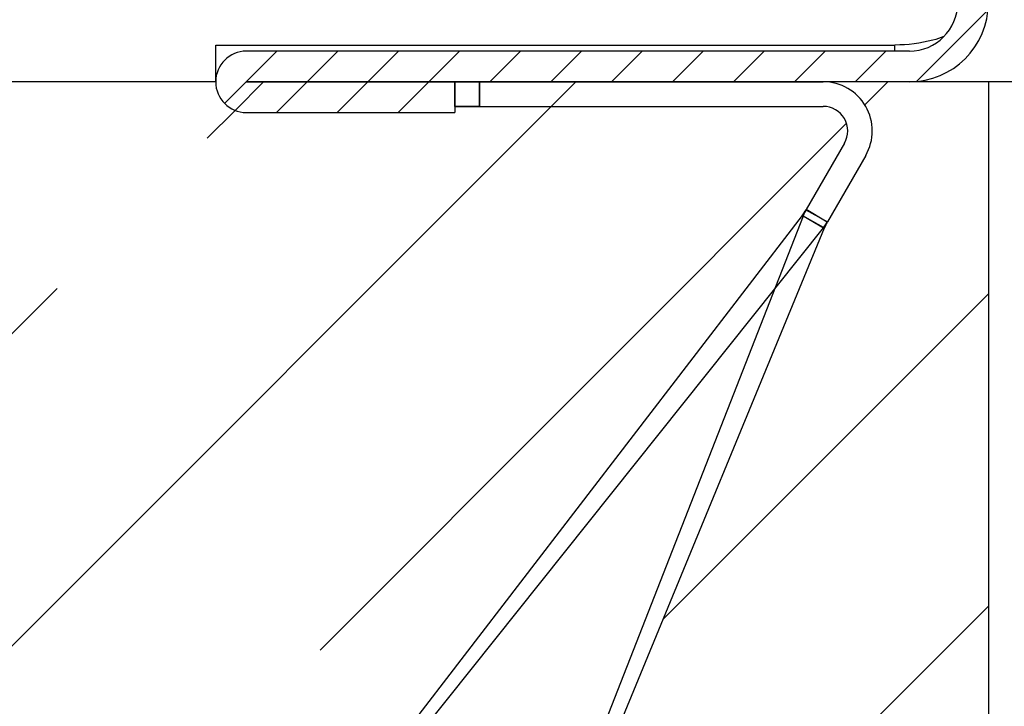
# Model space of a CAD drawing. Header units: millimetres. Extents: x 0 to 4200, y 0 to 2970.
# Tile 10 of 22: x 755 to 835, y 2133 to 2189. Entities that reach past the tile are written whole.
import ezdxf

# ---------------------------------------------------------------- set-up
doc = ezdxf.new("R2010")
doc.units = ezdxf.units.MM
doc.header["$LTSCALE"] = 231
doc.linetypes.add('CENTER', pattern=[0.6, 0.375, -0.075, 0.075, -0.075])
doc.layers.get('0').update_dxf_attribs({"linetype": 'CONTINUOUS'})
doc.layers.add('_2D-BEM', color=7, linetype='CONTINUOUS')
doc.layers.add('_KURVEN', color=7, linetype='CONTINUOUS')
doc.styles.get("Standard").update_dxf_attribs({"font": 'txt', "width": 0.7})
doc.dimstyles.new('DIMSTYLE_1', dxfattribs={"dimtxt": 25, "dimasz": 35, "dimexe": 2, "dimexo": 1, "dimtad": 1, "dimdec": 1, "dimtxsty": 'STANDARD', "dimblk": '_FILLED', "dimblk1": '_FILLED', "dimblk2": '_FILLED', "dimcen": 0.09, "dimadec": 1, "dimazin": 2, "dimtp": 0.3, "dimtm": 0.3, "dimtfac": 1, "dimtdec": -1, "dimtofl": 0, "dimtmove": 0, "dimatfit": 3, "dimldrblk": '_FILLED', "dimfxl": 1, "dimtolj": 1, "dimarcsym": 0})

# ---------------------------------------------------------------- blocks, each defined once
blk = doc.blocks.new('_FILLED')
at = {"color": 0, "linetype": 'BYBLOCK'}
blk.add_solid([(0, 0), (-1, 0.1428571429), (-1, -0.1428571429)], dxfattribs=at)
blk = doc.blocks.new('*D0')
at = {"layer": '_2D-BEM', "color": 2, "linetype": 'CONTINUOUS'}
for p, q in [((625.6724508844, 2131.4980383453), (625.6724508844, 2310.4571519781)), ((619.4224508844, 2183.6710856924), (605.6724508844, 2183.6710856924)), ((683.7211471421, 2183.6710856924), (619.4224508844, 2183.6710856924)), ((625.6724508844, 2183.6710856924), (625.6724508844, 2131.4980383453)), ((625.6724508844, 2079.3249909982), (625.6724508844, 2131.4980383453)), ((619.4224508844, 2079.3249909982), (605.6724508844, 2079.3249909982)), ((769.839093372, 2079.3249909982), (619.4224508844, 2079.3249909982))]:
    blk.add_line(p, q, dxfattribs=at)
at = {"layer": '_2D-BEM', "color": 2, "linetype": 'CONTINUOUS', "xscale": 35, "yscale": 35, "zscale": 35}
for p, rotation in [((625.6724508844, 2183.6710856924), 90), ((625.6724508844, 2079.3249909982), 270)]:
    blk.add_blockref('_FILLED', p, dxfattribs=dict(at, rotation=rotation))
at = {"layer": '_2D-BEM', "color": 2, "linetype": 'CONTINUOUS', "insert": (594.4224508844, 2208.6714376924), "char_height": 25, "width": 152.6785714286, "attachment_point": 1, "rotation": 90, "line_spacing_factor": 0.9}
blk.add_mtext('ca.100', dxfattribs=at)

msp = doc.modelspace()

# ---------------------------------------------------------------- hatches: boundary and pattern name
at = {"linetype": 'CONTINUOUS'}
h = msp.add_hatch(dxfattribs=at)
h.set_pattern_fill('A', color=2, scale=3.5117968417, angle=45, style=0, pattern_type=0)
h.set_pattern_definition([(45, (0, 0), (-2.4832153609, 2.4832153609), [])])
edge = h.paths.add_edge_path()
edge.add_line((1696.7211471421, 2183.6710856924), (1641.3417305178, 2183.6710856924))
edge.add_arc((1641.3417305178, 2191.2916690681), 7.6205833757, 180, 270)
edge.add_line((1633.7211471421, 2191.2916690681), (1633.7211471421, 2238.0505023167))
edge.add_arc((1629.1005637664, 2238.0505023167), 4.6205833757, 0, 90)
edge.add_line((1629.1005637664, 2242.6710856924), (1622.0909032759, 2242.6710856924))
edge.add_line((1622.0909032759, 2242.6710856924), (1624.171025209, 2240.5909637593))
edge.add_arc((1624.5811471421, 2241.0010856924), 0.58, 225, 270)
edge.add_line((1624.5811471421, 2240.4210856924), (1628.1211471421, 2240.4210856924))
edge.add_line((1628.1211471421, 2240.4210856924), (1628.1211471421, 2238.7210856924))
edge.add_line((1618.7211471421, 2238.7210856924), (1628.1211471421, 2238.7210856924))
edge.add_arc((1618.7211471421, 2243.4210856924), 4.7, 141.9878905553, 270)
edge.add_arc((1613.8336388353, 2247.8010856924), 1.9, 172.3377443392, 308.5652107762)
edge.add_arc((1622.1586373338, 2246.6810856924), 10.3, 108.9801928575, 172.3377443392)
edge.add_line((1323.9211471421, 2256.4210856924), (1618.8086522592, 2256.4210856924))
edge.add_arc((1323.9211471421, 2254.6710856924), 1.75, 90, 180)
edge.add_line((1322.1711471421, 2247.6710856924), (1322.1711471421, 2254.6710856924))
edge.add_line((1320.9211471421, 2247.6710856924), (1322.1711471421, 2247.6710856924))
edge.add_line((1320.9211471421, 2247.6710856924), (1320.9211471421, 2254.6710856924))
edge.add_arc((1323.9211471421, 2254.6710856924), 3, 90, 180)
edge.add_line((1323.9211471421, 2257.6710856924), (1661.4404220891, 2257.6710856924))
edge.add_arc((1661.4404220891, 2259.6518107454), 1.9807250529, 270, 360)
edge.add_line((1663.4211471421, 2274.6710856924), (1663.4211471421, 2259.6518107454))
edge.add_line((1664.6711471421, 2274.6710856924), (1663.4211471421, 2274.6710856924))
edge.add_line((1664.6711471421, 2274.6710856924), (1664.6711471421, 2259.6518107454))
edge.add_arc((1661.4404220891, 2259.6518107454), 3.2307250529, 270, 360)
edge.add_line((1625.5086224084, 2256.4210856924), (1661.4404220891, 2256.4210856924))
edge.add_arc((1622.1586373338, 2246.6810856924), 10.3, 53.1301023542, 71.0198071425)
edge.add_arc((1628.1886373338, 2254.7210856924), 0.25, 244.4561633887, 53.1301023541)
edge.add_arc((1625.321147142, 2248.7210856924), 6.4, 64.4561633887, 165.2716043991)
edge.add_arc((1619.615010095, 2250.2210856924), 0.5, 165.2716043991, 270)
edge.add_line((1619.615010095, 2249.7210856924), (1628.4211471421, 2249.7210856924))
edge.add_arc((1628.4211471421, 2249.6210856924), 0.1, 0, 90)
edge.add_line((1628.5211471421, 2249.6210856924), (1628.5211471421, 2246.5510856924))
edge.add_arc((1628.4211471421, 2246.5510856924), 0.1, 270, 360)
edge.add_line((1628.2165410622, 2246.4510856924), (1628.4211471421, 2246.4510856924))
edge.add_arc((1628.2165410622, 2246.5510856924), 0.1, 197.4576031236, 270)
edge.add_line((1628.1211471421, 2246.5210856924), (1628.1211471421, 2246.4210856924))
edge.add_line((1624.5811471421, 2246.4210856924), (1628.1211471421, 2246.4210856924))
edge.add_arc((1624.5811471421, 2245.8410856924), 0.58, 90, 135)
edge.add_line((1624.171025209, 2246.2512076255), (1623.5909032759, 2245.6710856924))
edge.add_line((1629.1005637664, 2245.6710856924), (1623.5909032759, 2245.6710856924))
edge.add_arc((1629.1005637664, 2238.0505023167), 7.6205833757, 0, 90)
edge.add_line((1636.7211471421, 2191.2916690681), (1636.7211471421, 2238.0505023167))
edge.add_arc((1641.3417305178, 2191.2916690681), 4.6205833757, 180, 270)
edge.add_line((1696.7211471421, 2186.6710856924), (1641.3417305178, 2186.6710856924))
edge.add_line((1696.7211471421, 2186.6710856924), (1696.7211471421, 2183.6710856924))
edge = h.paths.add_edge_path()
edge.add_line((827.2791857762, 2183.6710856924), (773.2211471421, 2183.6710856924))
edge.add_line((773.2211471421, 2183.6710856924), (790.2211471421, 2183.6710856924))
edge.add_line((790.2211471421, 2183.6710856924), (790.2211471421, 2181.1710856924))
edge.add_line((773.2211471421, 2181.1710856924), (790.2211471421, 2181.1710856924))
edge.add_arc((773.2211471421, 2183.6710856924), 2.5, 90, 270)
edge.add_line((827.2791857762, 2186.1710856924), (773.2211471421, 2186.1710856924))
edge.add_arc((827.2791857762, 2190.1130470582), 3.9419613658, 270, 360)
edge.add_line((831.2211471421, 2238.2291243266), (831.2211471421, 2190.1130470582))
edge.add_arc((837.6631085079, 2238.2291243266), 6.4419613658, 90, 180)
edge.add_line((844.8513910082, 2244.6710856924), (837.6631085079, 2244.6710856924))
edge.add_line((843.2712690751, 2246.2512076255), (844.8513910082, 2244.6710856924))
edge.add_arc((842.8611471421, 2245.8410856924), 0.58, 45, 90)
edge.add_line((839.3211471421, 2246.4210856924), (842.8611471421, 2246.4210856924))
edge.add_line((839.3211471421, 2246.5210856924), (839.3211471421, 2246.4210856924))
edge.add_arc((839.2257532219, 2246.5510856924), 0.1, 270, 342.5423968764)
edge.add_line((839.0211471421, 2246.4510856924), (839.2257532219, 2246.4510856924))
edge.add_arc((839.0211471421, 2246.5510856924), 0.1, 180, 270)
edge.add_line((838.9211471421, 2249.6210856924), (838.9211471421, 2246.5510856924))
edge.add_arc((839.0211471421, 2249.6210856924), 0.1, 90, 180)
edge.add_line((839.0211471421, 2249.7210856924), (847.8272841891, 2249.7210856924))
edge.add_arc((847.8272841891, 2250.2210856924), 0.5, 270, 14.7283956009)
edge.add_arc((842.1211471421, 2248.7210856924), 6.4, 14.7283956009, 115.5438366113)
edge.add_arc((839.2536569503, 2254.7210856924), 0.25, 126.8698976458, 295.5438366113)
edge.add_arc((845.2836569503, 2246.6810856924), 10.3, 108.9801928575, 126.8698976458)
edge.add_line((825.401872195, 2256.4210856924), (841.9336718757, 2256.4210856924))
edge.add_arc((825.401872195, 2259.6518107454), 3.2307250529, 180, 270)
edge.add_line((822.1711471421, 2274.6710856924), (822.1711471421, 2259.6518107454))
edge.add_line((822.1711471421, 2274.6710856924), (823.4211471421, 2274.6710856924))
edge.add_line((823.4211471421, 2274.6710856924), (823.4211471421, 2259.6518107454))
edge.add_arc((825.401872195, 2259.6518107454), 1.9807250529, 180, 270)
edge.add_line((825.401872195, 2257.6710856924), (876.7711471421, 2257.6710856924))
edge.add_line((876.7711471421, 2257.6710856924), (876.7711471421, 2253.4210856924))
edge.add_line((876.7711471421, 2253.4210856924), (867.2711471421, 2253.4210856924))
edge.add_line((867.2711471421, 2253.4210856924), (867.2711471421, 2256.4210856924))
edge.add_line((848.6336420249, 2256.4210856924), (867.2711471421, 2256.4210856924))
edge.add_arc((845.2836569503, 2246.6810856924), 10.3, 7.6622556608, 71.0198071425)
edge.add_arc((853.6086554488, 2247.8010856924), 1.9, 231.4347892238, 7.6622556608)
edge.add_arc((848.7211471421, 2243.4210856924), 4.7, 270, 38.0121094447)
edge.add_line((839.3211471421, 2238.7210856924), (848.7211471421, 2238.7210856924))
edge.add_line((839.3211471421, 2240.4210856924), (839.3211471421, 2238.7210856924))
edge.add_line((839.3211471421, 2240.4210856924), (842.8611471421, 2240.4210856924))
edge.add_arc((842.8611471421, 2241.0010856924), 0.58, 270, 315)
edge.add_line((844.8513910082, 2242.1710856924), (843.2712690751, 2240.5909637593))
edge.add_line((844.8513910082, 2242.1710856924), (837.6631085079, 2242.1710856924))
edge.add_arc((837.6631085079, 2238.2291243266), 3.9419613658, 90, 180)
edge.add_line((833.7211471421, 2238.2291243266), (833.7211471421, 2211.6710856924))
edge.add_line((833.7211471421, 2211.6710856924), (859.6425577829, 2211.6710856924))
edge.add_arc((859.6425577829, 2198.7484404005), 12.9226452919, 65, 90)
edge.add_line((865.1039036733, 2210.4603344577), (883.1588332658, 2202.0411825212))
edge.add_line((881.0457419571, 2197.509643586), (883.1588332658, 2202.0411825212))
edge.add_line((862.9908123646, 2205.9287955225), (881.0457419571, 2197.509643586))
edge.add_arc((859.6425577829, 2198.7484404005), 7.9226452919, 65, 90)
edge.add_line((833.7211471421, 2206.6710856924), (859.6425577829, 2206.6710856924))
edge.add_line((833.7211471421, 2206.6710856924), (833.7211471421, 2190.1130470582))
edge.add_arc((827.2791857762, 2190.1130470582), 6.4419613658, 270, 360)
edge = h.paths.add_edge_path()
edge.add_line((1663.4904220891, 2277.6710856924), (1659.8711471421, 2277.6710856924))
edge.add_line((1659.8711471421, 2277.6710856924), (1323.7035349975, 2302.1193898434))
edge.add_arc((1323.9211399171, 2305.111487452), 2.9999997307, 179.9999999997, 265.8403992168)
edge.add_line((1320.9211471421, 2305.111487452), (1320.9211471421, 2317.9580493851))
edge.add_line((1320.9211471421, 2317.9580493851), (1322.1711471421, 2317.9580493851))
edge.add_line((1322.1711471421, 2305.111487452), (1322.1711471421, 2317.9580493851))
edge.add_arc((1323.9211399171, 2305.111487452), 1.7499998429, 179.9999999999, 265.8403992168)
edge.add_line((1659.9165412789, 2278.9210856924), (1323.794203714, 2303.3660971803))
edge.add_line((1663.4904220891, 2278.9210856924), (1659.9165412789, 2278.9210856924))
edge.add_arc((1663.4904220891, 2275.6903606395), 3.2307250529, 0, 90)
edge.add_line((1666.7211471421, 2229.2710856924), (1666.7211471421, 2275.6903606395))
edge.add_arc((1665.4711471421, 2229.2710856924), 1.25, 180, 360)
edge.add_line((1664.2211471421, 2229.2710856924), (1664.2211471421, 2241.5710856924))
edge.add_line((1665.4711471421, 2241.5710856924), (1664.2211471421, 2241.5710856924))
edge.add_line((1665.4711471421, 2229.2710856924), (1665.4711471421, 2241.5710856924))
edge.add_line((1665.4711471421, 2229.2710856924), (1665.4711471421, 2275.6903606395))
edge.add_arc((1663.4904220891, 2275.6903606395), 1.9807250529, 0, 90)
edge = h.paths.add_edge_path()
edge.add_line((826.9711471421, 2277.6710856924), (823.351872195, 2277.6710856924))
edge.add_arc((823.351872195, 2275.6903606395), 1.9807250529, 90, 180)
edge.add_line((821.3711471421, 2229.2710856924), (821.3711471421, 2275.6903606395))
edge.add_line((821.3711471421, 2229.2710856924), (821.3711471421, 2241.5710856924))
edge.add_line((821.3711471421, 2241.5710856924), (822.6211471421, 2241.5710856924))
edge.add_line((822.6211471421, 2229.2710856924), (822.6211471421, 2241.5710856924))
edge.add_arc((821.3711471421, 2229.2710856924), 1.25, 180, 360)
edge.add_line((820.1211471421, 2229.2710856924), (820.1211471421, 2275.6903606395))
edge.add_arc((823.351872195, 2275.6903606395), 3.2307250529, 90, 180)
edge.add_line((826.9257530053, 2278.9210856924), (823.351872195, 2278.9210856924))
edge.add_line((856.3227189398, 2281.0590250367), (826.9257530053, 2278.9210856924))
edge.add_arc((856.2683177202, 2281.8070494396), 0.75, 274.1596, 4.1596)
edge.add_line((857.016342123, 2281.8614506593), (856.9982083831, 2282.1107921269))
edge.add_arc((859.2422815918, 2282.2739957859), 2.25, 94.1596, 184.1596)
edge.add_line((859.0790779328, 2284.5180689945), (869.5661318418, 2285.2807560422))
edge.add_line((869.5661318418, 2285.2807560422), (869.1309220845, 2291.2649512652))
edge.add_line((874.2922904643, 2291.6403196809), (869.1309220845, 2291.2649512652))
edge.add_line((874.2922904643, 2291.6403196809), (874.2268710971, 2292.5398451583))
edge.add_arc((887.5872579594, 2278.7507167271), 19.2, 94.1596, 134.0952678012)
edge.add_arc((887.5872579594, 2278.7507167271), 19.2, 54.2239321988, 94.1596)
edge.add_line((898.8773591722, 2293.428306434), (898.811939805, 2294.3278319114))
edge.add_line((907.6209221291, 2294.0641954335), (898.8773591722, 2293.428306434))
edge.add_line((907.6209221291, 2294.0641954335), (910.3669974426, 2334.9721295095))
edge.add_line((910.3669974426, 2334.9721295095), (904.0811441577, 2335.3940874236))
edge.add_line((904.0811441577, 2335.3940874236), (905.7555803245, 2360.3379496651))
edge.add_arc((929.8102717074, 2308.0916511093), 57.5178571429, 98.9193008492, 114.7217914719)
edge.add_line((920.8925199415, 2364.9139846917), (920.9594973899, 2365.9117392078))
edge.add_arc((929.877249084, 2309.089404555), 57.5178581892, 93.9397614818, 98.9193006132)
edge.add_line((925.8583555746, 2365.4735842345), (925.9253330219, 2366.4713387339))
edge.add_arc((929.8102717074, 2308.0916511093), 57.5178571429, 93.099724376, 93.9397616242)
edge.add_line((926.7000505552, 2365.5253556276), (926.7670280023, 2366.5231101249))
edge.add_arc((929.877249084, 2309.089404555), 57.5178581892, 86.5480971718, 93.0997242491)
edge.add_line((933.2734581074, 2365.5051532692), (933.3404355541, 2366.5029077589))
edge.add_arc((929.8102717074, 2308.0916511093), 57.5178571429, 86.1596, 86.5480971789)
edge.add_arc((929.8102717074, 2308.0916511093), 57.5178571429, 81.0261469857, 86.1596)
edge.add_line((938.7821208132, 2364.9054682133), (938.8490982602, 2365.9032227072))
edge.add_arc((929.877249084, 2309.089404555), 57.5178581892, 76.0829275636, 81.0261470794)
edge.add_line((943.6443102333, 2363.9210633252), (943.7112876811, 2364.9188178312))
edge.add_arc((929.8102717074, 2308.0916511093), 57.5178571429, 57.5974085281, 76.0829273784)
edge.add_line((958.957641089, 2331.7103278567), (960.6320772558, 2356.6541900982))
edge.add_line((958.957641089, 2331.7103278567), (952.6717878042, 2332.1322857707))
edge.add_line((950.3248265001, 2297.1699022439), (952.6717878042, 2332.1322857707))
edge.add_line((959.1089173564, 2297.8087386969), (950.3248265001, 2297.1699022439))
edge.add_line((959.1089173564, 2297.8087386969), (959.0434979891, 2298.7082641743))
edge.add_arc((972.363356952, 2284.9161882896), 19.1739406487, 91.1700327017, 134.0021626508)
edge.add_arc((972.363356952, 2284.9161882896), 19.1739406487, 54.3170373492, 91.1700327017)
edge.add_line((983.6129302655, 2299.590830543), (983.5475108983, 2300.4903560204))
edge.add_line((988.8148265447, 2299.9691464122), (983.6129302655, 2299.590830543))
edge.add_line((989.2500363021, 2293.9849511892), (988.8148265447, 2299.9691464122))
edge.add_line((989.2500363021, 2293.9849511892), (1003.6971291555, 2295.0356381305))
edge.add_arc((1003.8603328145, 2292.7915649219), 2.25, 4.1596, 94.1596)
edge.add_line((1006.122539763, 2292.7054271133), (1006.1044060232, 2292.9547685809))
edge.add_arc((1006.8705641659, 2292.759828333), 0.75, 184.1596, 274.1596)
edge.add_line((1163.0480905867, 2303.3660971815), (1006.9249653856, 2292.0118039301))
edge.add_arc((1162.9211543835, 2305.1114874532), 1.7499998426, 274.1596007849, 360)
edge.add_line((1164.6711471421, 2305.1114874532), (1164.6711471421, 2317.9580493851))
edge.add_line((1165.9211471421, 2317.9580493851), (1164.6711471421, 2317.9580493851))
edge.add_line((1165.9211471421, 2305.1114874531), (1165.9211471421, 2317.9580493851))
edge.add_arc((1162.9211543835, 2305.1114874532), 2.9999997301, 274.159600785, 360)
edge.add_line((1163.1387593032, 2302.1193898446), (1007.015634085, 2290.765096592))
edge.add_arc((1006.8705641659, 2292.759828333), 2, 184.1596, 274.1596)
edge.add_line((1004.8758324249, 2292.6147584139), (1004.857698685, 2292.8640998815))
edge.add_arc((1003.8603328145, 2292.7915649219), 1, 4.1596, 94.1596)
edge.add_line((983.7711471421, 2292.3331892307), (1003.787797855, 2293.7889307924))
edge.add_line((983.7711471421, 2292.3331892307), (983.6804784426, 2293.5798965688))
edge.add_line((983.6804784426, 2293.5798965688), (976.7829629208, 2293.0782641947))
edge.add_line((976.7829629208, 2293.0782641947), (976.8223371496, 2292.5368630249))
edge.add_line((976.8223371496, 2292.5368630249), (976.7257294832, 2292.4725171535))
edge.add_line((979.7286768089, 2251.1815701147), (976.7257294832, 2292.4725171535))
edge.add_line((979.7286768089, 2251.1815701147), (979.9829079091, 2251.2000594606))
edge.add_line((979.9829079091, 2251.2000594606), (979.83783799, 2253.1947912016))
edge.add_line((983.7711471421, 2253.4808471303), (979.83783799, 2253.1947912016))
edge.add_line((983.7711471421, 2257.6710856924), (983.7711471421, 2253.4808471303))
edge.add_line((983.7711471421, 2257.6710856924), (1162.9211471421, 2257.6710856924))
edge.add_arc((1162.9211471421, 2254.6710856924), 3, 0, 90)
edge.add_line((1165.9211471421, 2247.6710856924), (1165.9211471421, 2254.6710856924))
edge.add_line((1165.9211471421, 2247.6710856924), (1164.6711471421, 2247.6710856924))
edge.add_line((1164.6711471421, 2247.6710856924), (1164.6711471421, 2254.6710856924))
edge.add_arc((1162.9211471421, 2254.6710856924), 1.75, 0, 90)
edge.add_line((992.2711471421, 2256.4210856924), (1162.9211471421, 2256.4210856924))
edge.add_line((992.2711471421, 2253.4210856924), (992.2711471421, 2256.4210856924))
edge.add_line((992.2711471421, 2253.4210856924), (984.6300393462, 2253.4210856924))
edge.add_line((984.7662669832, 2251.547936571), (984.6300393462, 2253.4210856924))
edge.add_line((984.7662669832, 2251.547936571), (982.0547364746, 2251.3507363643))
edge.add_spline(control_points=[(982.0547364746, 2251.3507363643), (982.2048217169, 2251.3223631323), (982.5125530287, 2251.2641429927), (982.9967056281, 2251.1724199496), (983.3347668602, 2251.1082971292), (983.5075995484, 2251.0754969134)], knot_values=[0, 0, 0, 0, 0.3333333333, 0.6666666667, 1, 1, 1, 1], degree=3, periodic=0)
edge.add_line((984.0617814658, 2243.4554177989), (983.5075995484, 2251.0754969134))
edge.add_spline(control_points=[(982.6640301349, 2242.9728630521), (982.808430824, 2243.0226532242), (983.1045002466, 2243.1247856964), (983.5702870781, 2243.2855945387), (983.8955132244, 2243.397955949), (984.0617814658, 2243.4554177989)], knot_values=[0, 0, 0, 0, 0.3333333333, 0.6666666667, 1, 1, 1, 1], degree=3, periodic=0)
edge.add_line((980.3379704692, 2242.8036968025), (982.6640301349, 2242.9728630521))
edge.add_line((980.5265613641, 2240.2105455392), (980.3379704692, 2242.8036968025))
edge.add_arc((790.8319846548, 2407.5216997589), 252.9368651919, 318.2630733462, 318.5876150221)
edge.add_line((979.575802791, 2239.1387590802), (971.8502399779, 2238.5769056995))
edge.add_arc((1122.3043149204, 2418.3203408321), 234.4016365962, 229.7188100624, 230.0690147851)
edge.add_line((970.7544114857, 2239.4998509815), (970.5658205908, 2242.0930022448))
edge.add_line((968.2397609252, 2241.9238359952), (970.5658205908, 2242.0930022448))
edge.add_spline(control_points=[(966.7868978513, 2242.1990754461), (966.9591136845, 2242.1663922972), (967.2963529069, 2242.1024252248), (967.7805490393, 2242.0106934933), (968.0890778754, 2241.9523222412), (968.2397609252, 2241.9238359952)], knot_values=[0, 0, 0, 0, 0.3333333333, 0.6666666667, 1, 1, 1, 1], degree=3, periodic=0)
edge.add_line((966.7868978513, 2242.1990754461), (966.232715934, 2249.8191545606))
edge.add_spline(control_points=[(966.232715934, 2249.8191545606), (966.3983907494, 2249.8764113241), (966.7228260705, 2249.9884996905), (967.1886547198, 2250.1493234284), (967.4854914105, 2250.2517208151), (967.6304672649, 2250.3017093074)], knot_values=[0, 0, 0, 0, 0.3333333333, 0.6666666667, 1, 1, 1, 1], degree=3, periodic=0)
edge.add_line((967.6304672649, 2250.3017093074), (964.9189367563, 2250.1045091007))
edge.add_line((964.9189367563, 2250.1045091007), (964.7738668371, 2252.0992408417))
edge.add_line((969.5572259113, 2252.4471179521), (964.7738668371, 2252.0992408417))
edge.add_line((969.7022958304, 2250.4523862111), (969.5572259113, 2252.4471179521))
edge.add_line((969.7022958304, 2250.4523862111), (969.9565269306, 2250.470875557))
edge.add_line((969.9565269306, 2250.470875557), (966.9535796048, 2291.7618225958))
edge.add_line((966.9535796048, 2291.7618225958), (966.8486784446, 2291.8115134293))
edge.add_line((966.8093042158, 2292.3529145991), (966.8486784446, 2291.8115134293))
edge.add_line((966.8093042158, 2292.3529145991), (959.6804784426, 2291.834459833))
edge.add_line((959.6804784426, 2291.834459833), (959.7711471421, 2290.5877524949))
edge.add_line((950.2711471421, 2289.8968504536), (959.7711471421, 2290.5877524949))
edge.add_line((950.2711471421, 2289.8968504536), (950.1804784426, 2291.1435577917))
edge.add_line((950.1804784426, 2291.1435577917), (954.3422308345, 2291.4462276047))
edge.add_line((954.3422308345, 2291.4462276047), (954.1971609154, 2293.4409593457))
edge.add_line((954.1971609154, 2293.4409593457), (949.2103315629, 2293.0782845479))
edge.add_line((948.9201917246, 2297.0677480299), (949.2103315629, 2293.0782845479))
edge.add_line((947.1018903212, 2296.9355092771), (948.9201917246, 2297.0677480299))
edge.add_line((947.1018903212, 2296.9355092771), (950.2827027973, 2344.319667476))
edge.add_line((951.7543906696, 2344.2208757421), (950.2827027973, 2344.319667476))
edge.add_line((952.5581200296, 2356.193929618), (951.7543906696, 2344.2208757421))
edge.add_line((952.5581200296, 2356.193929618), (942.1066417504, 2356.8955183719))
edge.add_line((941.0350026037, 2340.9314465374), (942.1066417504, 2356.8955183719))
edge.add_line((937.8421882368, 2341.1457743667), (941.0350026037, 2340.9314465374))
edge.add_line((937.8421882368, 2341.1457743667), (939.5133030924, 2340.5755652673))
edge.add_line((939.5133030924, 2340.5755652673), (939.1190740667, 2334.7027856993))
edge.add_line((939.1190740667, 2334.7027856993), (937.3867415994, 2334.361043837))
edge.add_line((937.3867415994, 2334.361043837), (935.590783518, 2334.481603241))
edge.add_line((935.590783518, 2334.481603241), (927.2052071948, 2209.5627411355))
edge.add_line((927.2052071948, 2209.5627411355), (920.5488930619, 2210.0095674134))
edge.add_line((927.0750131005, 2207.721883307), (920.5488930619, 2210.0095674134))
edge.add_line((927.0750131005, 2207.721883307), (926.0825930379, 2204.8907876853))
edge.add_line((926.0825930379, 2204.8907876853), (911.9271149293, 2209.8528879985))
edge.add_line((912.919534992, 2212.6839836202), (911.9271149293, 2209.8528879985))
edge.add_line((919.2478134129, 2210.4656514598), (912.919534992, 2212.6839836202))
edge.add_line((927.6087476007, 2335.0174228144), (919.2478134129, 2210.4656514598))
edge.add_line((927.6087476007, 2335.0174228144), (925.8127895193, 2335.1379822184))
edge.add_line((924.1416746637, 2335.7081913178), (925.8127895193, 2335.1379822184))
edge.add_line((924.5359036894, 2341.5809708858), (924.1416746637, 2335.7081913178))
edge.add_line((926.2682361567, 2341.9227127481), (924.5359036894, 2341.5809708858))
edge.add_line((923.0754217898, 2342.1370405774), (926.2682361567, 2341.9227127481))
edge.add_line((923.0754217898, 2342.1370405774), (924.1470609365, 2358.101112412))
edge.add_line((924.1470609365, 2358.101112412), (913.6955826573, 2358.8027011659))
edge.add_line((913.6955826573, 2358.8027011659), (912.8918532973, 2346.82964729))
edge.add_line((914.3635411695, 2346.7308555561), (912.8918532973, 2346.82964729))
edge.add_line((910.843858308, 2294.2985884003), (914.3635411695, 2346.7308555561))
edge.add_line((909.0255569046, 2294.1663496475), (910.843858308, 2294.2985884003))
edge.add_line((909.0255569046, 2294.1663496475), (909.3156967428, 2290.1768861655))
edge.add_line((909.3156967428, 2290.1768861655), (904.3288673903, 2289.8142113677))
edge.add_line((904.4739373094, 2287.8194796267), (904.3288673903, 2289.8142113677))
edge.add_line((904.4739373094, 2287.8194796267), (910.1804784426, 2288.2344965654))
edge.add_line((910.1804784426, 2288.2344965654), (910.2711471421, 2286.9877892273))
edge.add_line((900.7711471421, 2286.296887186), (910.2711471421, 2286.9877892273))
edge.add_line((900.7711471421, 2286.296887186), (900.6804784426, 2287.5435945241))
edge.add_line((900.6804784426, 2287.5435945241), (892.0068639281, 2286.9127926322))
edge.add_line((892.0068639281, 2286.9127926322), (892.0503849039, 2286.3143731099))
edge.add_line((894.6181224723, 2251.0076212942), (892.0503849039, 2286.3143731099))
edge.add_line((894.6181224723, 2251.0076212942), (894.8674639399, 2251.0257550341))
edge.add_line((894.8674639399, 2251.0257550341), (894.7223940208, 2253.0204867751))
edge.add_line((899.4598819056, 2253.365027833), (894.7223940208, 2253.0204867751))
edge.add_line((899.6049518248, 2251.370296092), (899.4598819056, 2253.365027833))
edge.add_line((899.6049518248, 2251.370296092), (896.9120639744, 2251.1744517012))
edge.add_line((898.8822230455, 2250.7971838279), (896.9120639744, 2251.1744517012))
edge.add_line((899.4161993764, 2243.4549343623), (898.8822230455, 2250.7971838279))
edge.add_line((897.5213576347, 2242.7965783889), (899.4161993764, 2243.4549343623))
edge.add_line((895.2274161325, 2242.629747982), (897.5213576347, 2242.7965783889))
edge.add_line((895.488541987, 2239.0392308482), (895.2274161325, 2242.629747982))
edge.add_line((894.563711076, 2237.9693300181), (895.488541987, 2239.0392308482))
edge.add_line((894.563711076, 2237.9693300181), (886.584784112, 2237.3890503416))
edge.add_line((886.584784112, 2237.3890503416), (885.5148832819, 2238.3138812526))
edge.add_line((885.5148832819, 2238.3138812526), (885.2537574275, 2241.9043983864))
edge.add_line((882.9598159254, 2241.7375679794), (885.2537574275, 2241.9043983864))
edge.add_line((882.9598159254, 2241.7375679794), (880.9896568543, 2242.1148358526))
edge.add_line((880.9896568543, 2242.1148358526), (880.4556805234, 2249.4570853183))
edge.add_line((880.4556805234, 2249.4570853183), (882.3505222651, 2250.1154412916))
edge.add_line((882.3505222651, 2250.1154412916), (879.6576344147, 2249.9195969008))
edge.add_line((879.6576344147, 2249.9195969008), (879.5125644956, 2251.9143286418))
edge.add_line((884.2500523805, 2252.2588696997), (879.5125644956, 2251.9143286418))
edge.add_line((884.3951222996, 2250.2641379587), (884.2500523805, 2252.2588696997))
edge.add_line((884.3951222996, 2250.2641379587), (884.6444637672, 2250.2822716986))
edge.add_line((884.6444637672, 2250.2822716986), (882.0767261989, 2285.5890235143))
edge.add_line((882.0332052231, 2286.1874430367), (882.0767261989, 2285.5890235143))
edge.add_line((882.0332052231, 2286.1874430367), (876.6804784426, 2285.7981577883))
edge.add_line((876.6804784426, 2285.7981577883), (876.7711471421, 2284.5514504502))
edge.add_line((859.1697466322, 2283.2713616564), (876.7711471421, 2284.5514504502))
edge.add_arc((859.2422815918, 2282.2739957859), 1, 94.1596, 184.1596)
edge.add_line((858.2630494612, 2281.9521193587), (858.2449157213, 2282.2014608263))
edge.add_arc((856.2683177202, 2281.8070494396), 2, 274.1596, 4.1596)
edge.add_line((856.4133876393, 2279.8123176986), (826.9711471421, 2277.6710856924))
edge.add_line((977.6352588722, 2295.1455308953), (976.6378930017, 2295.0729959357))
edge.add_line((977.3451190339, 2299.1349943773), (977.6352588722, 2295.1455308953))
edge.add_line((976.8464360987, 2299.0987268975), (977.3451190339, 2299.1349943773))
edge.add_arc((976.8827035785, 2298.6000439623), 0.5, 94.1596, 184.1595999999)
edge.add_line((976.3840206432, 2298.5637764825), (976.6378930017, 2295.0729959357))
edge.add_line((966.6642342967, 2294.3476463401), (965.6668684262, 2294.2751113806))
edge.add_line((966.4103619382, 2297.8384268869), (966.6642342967, 2294.3476463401))
edge.add_arc((965.9116790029, 2297.8021594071), 0.5, 4.1595999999, 94.1596)
edge.add_line((965.3767285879, 2298.2645748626), (965.8754115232, 2298.3008423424))
edge.add_line((965.3767285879, 2298.2645748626), (965.6668684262, 2294.2751113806))
edge = h.paths.add_edge_path()
edge.add_line((900.7711471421, 2257.6710856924), (910.2711471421, 2257.6710856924))
edge.add_line((910.2711471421, 2257.6710856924), (910.2711471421, 2256.4210856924))
edge.add_line((910.2711471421, 2253.4210856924), (910.2711471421, 2256.4210856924))
edge.add_line((910.2711471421, 2253.4210856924), (900.7711471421, 2253.4210856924))
edge.add_line((900.7711471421, 2257.6710856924), (900.7711471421, 2253.4210856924))
edge = h.paths.add_edge_path()
edge.add_line((950.2711471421, 2257.6710856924), (959.7711471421, 2257.6710856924))
edge.add_line((959.7711471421, 2257.6710856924), (959.7711471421, 2253.4210856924))
edge.add_line((959.7711471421, 2253.4210856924), (950.2711471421, 2253.4210856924))
edge.add_line((950.2711471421, 2253.4210856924), (950.2711471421, 2256.4210856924))
edge.add_line((950.2711471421, 2257.6710856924), (950.2711471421, 2256.4210856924))
edge = h.paths.add_edge_path()
edge.add_line((1166.4211471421, 2482.6351873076), (1166.4211471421, 2232.6710856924))
edge.add_arc((1165.9211471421, 2479.1710856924), 3.5, 81.7867892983, 90)
edge.add_line((1140.3373981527, 2482.6710856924), (1165.9211471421, 2482.6710856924))
edge.add_arc((1140.3373981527, 2486.9710856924), 4.3, 179, 270)
edge.add_line((1136.1428620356, 2493.050633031), (1136.0380530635, 2487.0461310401))
edge.add_arc((1155.8311471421, 2487.6710856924), 20.41, 164.7177573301, 180)
edge.add_line((1135.4211471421, 2487.6710856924), (1135.4211471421, 2467.6710856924))
edge.add_line((1133.9211471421, 2467.6710856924), (1135.4211471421, 2467.6710856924))
edge.add_line((1133.9211471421, 2487.6710856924), (1133.9211471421, 2467.6710856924))
edge.add_arc((1155.8311471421, 2487.6710856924), 21.91, 116.3715832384, 180)
edge.add_arc((1243.4211471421, 2311.0022202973), 219.1, 90, 116.3715832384)
edge.add_arc((1243.4211471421, 2311.0022202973), 219.1, 63.6284167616, 90)
edge.add_arc((1331.0111471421, 2487.6710856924), 21.91, 0, 63.6284167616)
edge.add_line((1352.9211471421, 2487.6710856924), (1352.9211471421, 2467.6710856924))
edge.add_line((1351.4211471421, 2467.6710856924), (1352.9211471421, 2467.6710856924))
edge.add_line((1351.4211471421, 2487.6710856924), (1351.4211471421, 2467.6710856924))
edge.add_arc((1331.0111471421, 2487.6710856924), 20.41, 0, 15.2822426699)
edge.add_line((1350.6994322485, 2493.050633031), (1350.8042412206, 2487.0461310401))
edge.add_arc((1346.5048961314, 2486.9710856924), 4.3, 270, 1)
edge.add_line((1348.4211471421, 2482.6710856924), (1346.5048961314, 2482.6710856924))
edge.add_arc((1348.4211471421, 2481.6710856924), 1, 0, 90)
edge.add_line((1349.4211471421, 2468.6710856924), (1349.4211471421, 2481.6710856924))
edge.add_arc((1348.4211471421, 2468.6710856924), 1, 270, 360)
edge.add_line((1321.4211471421, 2467.6710856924), (1348.4211471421, 2467.6710856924))
edge.add_arc((1321.4211471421, 2468.6710856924), 1, 180, 270)
edge.add_line((1320.4211471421, 2481.6710856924), (1320.4211471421, 2468.6710856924))
edge.add_arc((1321.4211471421, 2481.6710856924), 1, 90, 180)
edge.add_line((1320.9211471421, 2482.6710856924), (1321.4211471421, 2482.6710856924))
edge.add_arc((1320.9211471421, 2479.1710856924), 3.5, 90, 98.2132107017)
edge.add_line((1320.4211471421, 2482.6351873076), (1320.4211471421, 2232.6710856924))
edge.add_line((1318.9211471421, 2232.6710856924), (1320.4211471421, 2232.6710856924))
edge.add_line((1318.9211471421, 2482.0433670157), (1318.9211471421, 2232.6710856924))
edge.add_arc((1320.9211471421, 2479.1710856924), 3.5, 124.849904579, 180)
edge.add_line((1317.4211471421, 2479.1710856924), (1317.4211471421, 2474.6710856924))
edge.add_line((1316.6211471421, 2474.6710856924), (1317.4211471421, 2474.6710856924))
edge.add_line((1316.6211471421, 2479.1710856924), (1316.6211471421, 2474.6710856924))
edge.add_arc((1320.9211471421, 2479.1710856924), 4.3, 90, 180)
edge.add_line((1320.9211471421, 2483.4710856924), (1346.5050179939, 2483.4710856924))
edge.add_arc((1346.5050179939, 2486.9710856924), 3.5, 270, 1)
edge.add_line((1349.8711471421, 2494.6710856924), (1350.0044849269, 2487.032169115))
edge.add_line((1349.8711471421, 2494.6710856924), (1350.1832127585, 2494.6710856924))
edge.add_arc((1331.0111471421, 2487.6710856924), 20.41, 20.0578732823, 63.6284167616)
edge.add_arc((1243.4211471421, 2311.0022202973), 217.6, 63.6284167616, 90)
edge.add_arc((1243.4211471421, 2311.0022202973), 217.6, 90, 116.3715832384)
edge.add_arc((1155.8311471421, 2487.6710856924), 20.41, 116.3715832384, 159.9421267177)
edge.add_line((1136.6590815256, 2494.6710856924), (1136.9711471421, 2494.6710856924))
edge.add_line((1136.9711471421, 2494.6710856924), (1136.8378093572, 2487.032169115))
edge.add_arc((1140.3372762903, 2486.9710856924), 3.5, 179, 270)
edge.add_line((1140.3372762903, 2483.4710856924), (1165.9211471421, 2483.4710856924))
edge.add_arc((1165.9211471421, 2479.1710856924), 4.3, 0, 90)
edge.add_line((1170.2211471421, 2479.1710856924), (1170.2211471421, 2474.6710856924))
edge.add_line((1169.4211471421, 2474.6710856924), (1170.2211471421, 2474.6710856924))
edge.add_line((1169.4211471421, 2479.1710856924), (1169.4211471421, 2474.6710856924))
edge.add_arc((1165.9211471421, 2479.1710856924), 3.5, 0, 55.150095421)
edge.add_line((1167.9211471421, 2482.0433670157), (1167.9211471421, 2232.6710856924))
edge.add_line((1166.4211471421, 2232.6710856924), (1167.9211471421, 2232.6710856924))
edge = h.paths.add_edge_path()
edge.add_line((953.7044981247, 2200.2880971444), (953.7044981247, 2203.2880971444))
edge.add_line((963.1413790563, 2203.2880971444), (953.7044981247, 2203.2880971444))
edge.add_line((963.1413790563, 2203.2880971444), (963.1413790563, 2200.2880971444))
edge.add_line((963.1413790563, 2200.2880971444), (953.7044981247, 2200.2880971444))
edge = h.paths.add_edge_path()
edge.add_line((929.8377961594, 2200.2880971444), (929.8377961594, 2203.2880971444))
edge.add_line((929.8377961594, 2200.2880971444), (896.4009152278, 2200.2880971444))
edge.add_line((896.4009152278, 2203.2880971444), (896.4009152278, 2200.2880971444))
edge.add_line((929.8377961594, 2203.2880971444), (896.4009152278, 2203.2880971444))
edge = h.paths.add_edge_path()
edge.add_arc((951.3688522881, 2681.5034756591), 34, 96.4631669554, 256.0416201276)
edge.add_arc((947.8793538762, 2712.3064528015), 3, 86.1596, 96.4631669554)
edge.add_line((966.1292009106, 2714.0881254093), (948.0802862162, 2715.2997162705))
edge.add_arc((965.9282685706, 2711.0948619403), 3, 75.8560330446, 86.1596)
edge.add_arc((958.3531337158, 2681.0346335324), 34, 15.4609610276, 75.8560330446)
edge.add_arc((994.0141984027, 2690.8981586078), 3.000001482, 195.4609303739, 266.1595436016)
edge.add_line((993.8132631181, 2687.9048953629), (999.8770815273, 2687.4978422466))
edge.add_spline(control_points=[(999.8770773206, 2687.4977795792), (999.9546617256, 2687.492571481), (1000.109311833, 2687.4755885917), (1000.3410671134, 2687.430318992), (1000.5685634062, 2687.3650858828), (1000.7906831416, 2687.2799857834), (1001.0073998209, 2687.1751187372), (1001.2159674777, 2687.0509578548), (1001.4140783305, 2686.908508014), (1001.601611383, 2686.7478974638), (1001.7777032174, 2686.569030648), (1001.9406858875, 2686.372662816), (1002.0906070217, 2686.1577448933), (1002.2255430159, 2685.9250466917), (1002.3445855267, 2685.6742843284), (1002.4465928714, 2685.4051201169), (1002.5303545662, 2685.1164436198), (1002.5939391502, 2684.8086130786), (1002.6350877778, 2684.483101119), (1002.6515902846, 2684.1469995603), (1002.645431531, 2683.9168776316), (1002.6377930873, 2683.8002406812)], knot_values=[0, 0, 0, 0, 0.0526315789, 0.1052631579, 0.1578947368, 0.2105263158, 0.2631578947, 0.3157894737, 0.3684210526, 0.4210526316, 0.4736842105, 0.5263157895, 0.5789473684, 0.6315789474, 0.6842105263, 0.7368421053, 0.7894736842, 0.8421052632, 0.8947368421, 0.9473684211, 1, 1, 1, 1], degree=3, periodic=0)
edge.add_line((1002.6365695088, 2683.7817803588), (1002.637794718, 2683.8002405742))
edge.add_line((1002.1034654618, 2675.8401972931), (1002.6365695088, 2683.7817803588))
edge.add_arc((999.1102019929, 2676.0411296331), 3, 266.1596, 356.1596)
edge.add_line((993.9882869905, 2673.3782027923), (998.9092696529, 2673.0478661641))
edge.add_arc((993.7873546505, 2670.3849393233), 3, 86.1596, 163.2719397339)
edge.add_arc((958.3531337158, 2681.0346335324), 34, 276.2775798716, 343.2719397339)
edge.add_arc((962.3989118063, 2644.2564918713), 2.9999997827, 96.2775654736, 176.1595911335)
edge.add_line((959.405649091, 2644.457424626), (946.8673476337, 2457.6759452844))
edge.add_arc((943.8740841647, 2457.8768776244), 3, 280.6371121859, 356.1596)
edge.add_arc((944.6124361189, 2453.9456136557), 1, 100.637112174, 176.1596)
edge.add_line((943.6146816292, 2454.0125911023), (941.8732680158, 2428.0709743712))
edge.add_arc((938.8800045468, 2428.2719067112), 3, 266.1596, 356.1596)
edge.add_line((938.6790722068, 2425.2786432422), (936.6835632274, 2425.4125981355))
edge.add_arc((936.8844955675, 2428.4058616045), 3, 176.1596, 266.1596)
edge.add_line((935.6326457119, 2454.5484106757), (933.8912320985, 2428.6067939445))
edge.add_arc((934.6348912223, 2454.6153881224), 1, 356.1596, 86.1596)
edge.add_line((934.7018686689, 2455.613142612), (919.735551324, 2456.6178043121))
edge.add_arc((919.936483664, 2459.6110677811), 3, 176.1596, 266.1596)
edge.add_line((917.6129946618, 2469.7895450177), (916.9432201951, 2459.8120001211))
edge.add_arc((920.6062581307, 2469.5886126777), 3, 86.1596, 176.1596)
edge.add_line((921.7786881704, 2472.5166612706), (920.8071904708, 2472.5818761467))
edge.add_arc((921.5777558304, 2469.5233978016), 3, 356.1596, 86.1596)
edge.add_line((924.3700869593, 2466.3292019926), (924.5710192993, 2469.3224654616))
edge.add_arc((927.3633504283, 2466.1282696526), 3, 176.1596, 266.1596)
edge.add_line((930.1819383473, 2462.932311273), (927.1624180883, 2463.1350061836))
edge.add_arc((930.3828706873, 2465.925574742), 3, 266.1596, 356.1596)
edge.add_line((945.4370862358, 2645.3951088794), (933.3761341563, 2465.724642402))
edge.add_arc((942.4438231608, 2645.5960409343), 2.9999998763, 356.1596049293, 76.0416279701)
edge.add_line((964.5649946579, 2704.7022919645), (948.3760907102, 2705.7890236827))
edge.add_arc((948.1751582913, 2702.7957590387), 3.0000005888, 86.1595999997, 98.5303510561)
edge.add_arc((951.3688438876, 2681.5034666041), 24.5304759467, 98.5303493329, 253.7863506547)
edge.add_arc((945.3571077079, 2660.8293191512), 3.0000005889, 253.786348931, 266.1596000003)
edge.add_line((945.156175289, 2657.8360545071), (961.3467357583, 2656.7492115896))
edge.add_arc((961.5476681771, 2659.7424762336), 3.0000005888, 266.1596000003, 278.5326126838)
edge.add_arc((958.353142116, 2681.0346425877), 24.5304759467, 278.5326109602, 73.7886122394)
edge.add_arc((964.364062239, 2701.7090273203), 3.0000005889, 73.7886105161, 86.1595999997)

# ---------------------------------------------------------------- linework, layer by layer
at = {"color": 7, "linetype": 'CONTINUOUS'}
for p, q in [((770.7211471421, 2186.6710856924), (826.1005637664, 2186.6710856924)), ((770.7211471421, 2183.6710856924), (770.7211471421, 2186.6710856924)), ((827.2791857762, 2186.1710856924), (773.2211471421, 2186.1710856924)), ((826.1005637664, 2186.1710856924), (826.1005637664, 2186.6710856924)), ((774.6185500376, 2183.6710856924), (773.2211471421, 2183.6710856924)), ((773.2211471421, 2183.6710856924), (774.6185500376, 2183.6710856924)), ((825.530238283, 2183.6710856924), (774.6185500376, 2183.6710856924)), ((774.6185500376, 2183.6710856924), (790.2211471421, 2183.6710856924)), ((790.2211471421, 2183.6710856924), (790.2211471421, 2181.1710856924)), ((827.2791857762, 2183.6710856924), (825.530238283, 2183.6710856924)), ((869.9040059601, 2183.6710856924), (827.2791857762, 2183.6710856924)), ((773.2211471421, 2181.1710856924), (790.2211471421, 2181.1710856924))]:
    msp.add_line(p, q, dxfattribs=at)
at = {"color": 9, "linetype": 'CONTINUOUS'}
for p, q in [((790.2211471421, 2183.6710856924), (790.2211471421, 2181.6710856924)), ((790.2211471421, 2181.6710856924), (790.2211471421, 2183.6710856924)), ((792.2211471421, 2181.6710856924), (792.2211471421, 2183.6710856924)), ((792.2211471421, 2183.6710856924), (792.2211471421, 2181.6710856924)), ((820.2885121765, 2171.8050204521), (818.5386139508, 2172.7734568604)), ((818.6252522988, 2172.7653039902), (820.3388919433, 2171.7340658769)), ((818.7211471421, 2173.0108316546), (818.8723682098, 2173.2727542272)), ((818.7211471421, 2173.0108316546), (818.8536894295, 2173.2404016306)), ((818.8531097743, 2173.2390205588), (820.6036784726, 2172.2714715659)), ((820.5848340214, 2172.2392090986), (818.871627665, 2173.2714715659)), ((820.4531979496, 2172.0108316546), (820.6044190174, 2172.2727542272)), ((820.4531979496, 2172.0108316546), (820.5857402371, 2172.2404016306))]:
    msp.add_line(p, q, dxfattribs=at)
at = {"color": 6, "linetype": 'CONTINUOUS'}
for p, q in [((790.2211471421, 2183.6710856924), (792.2211471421, 2183.6710856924)), ((792.2211471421, 2183.6710856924), (790.2211471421, 2183.6710856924)), ((790.2211471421, 2183.6710856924), (790.2211471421, 2181.6710856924)), ((790.2211471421, 2181.6710856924), (790.2211471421, 2183.6710856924)), ((792.2211471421, 2183.6710856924), (820.2570455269, 2183.6710856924)), ((792.2211471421, 2183.6710856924), (820.2570455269, 2183.6710856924)), ((790.2211471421, 2181.6710856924), (792.2211471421, 2181.6710856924)), ((792.2211471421, 2181.6710856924), (790.2211471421, 2181.6710856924)), ((792.2211471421, 2181.6710856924), (820.2570455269, 2181.6710856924)), ((792.2211471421, 2181.6710856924), (820.2570455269, 2181.6710856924)), ((821.9890963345, 2178.6710856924), (818.871627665, 2173.2714715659)), ((821.9890963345, 2178.6710856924), (818.8723682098, 2173.2727542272)), ((823.7211471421, 2177.6710856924), (820.6036784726, 2172.2714715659)), ((823.7211471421, 2177.6710856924), (820.6044190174, 2172.2727542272)), ((818.5386139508, 2172.7734568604), (759.5271155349, 2096.0321135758)), ((818.6106412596, 2172.7285102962), (783.2143917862, 2082.2978742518)), ((818.5591033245, 2172.8001016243), (818.5386139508, 2172.7734568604)), ((818.871627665, 2173.2714715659), (818.8536894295, 2173.2404016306)), ((820.2639534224, 2171.7739700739), (759.6468500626, 2095.9046008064)), ((820.3388919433, 2171.7340658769), (783.3846883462, 2082.257937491)), ((820.3517222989, 2171.7651325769), (820.3388919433, 2171.7340658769)), ((820.6036784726, 2172.2714715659), (820.5857402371, 2172.2404016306))]:
    msp.add_line(p, q, dxfattribs=at)
for points in [[(818.8723682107, 2173.2727542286), (818.8268475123, 2173.1939100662), (818.7763948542, 2173.106523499), (818.7211471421, 2173.0108316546)], [(818.7211471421, 2173.0108316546), (818.7695197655, 2173.0946154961), (818.8137322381, 2173.1711937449), (818.8536894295, 2173.2404016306)], [(820.4531979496, 2172.0108316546), (820.5084456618, 2172.106523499), (820.5588983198, 2172.1939100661), (820.6044190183, 2172.2727542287)], [(820.5857402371, 2172.2404016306), (820.5457830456, 2172.1711937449), (820.5015705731, 2172.0946154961), (820.4531979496, 2172.0108316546)]]:
    msp.add_lwpolyline(points, dxfattribs=at)
at = {"color": 7, "linetype": 'CONTINUOUS'}
for centre, radius, start, end in [((827.2791857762, 2190.1130470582), 3.9419613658, 270, 360), ((827.2791857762, 2190.1130470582), 6.4419613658, 270, 360), ((773.2211471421, 2183.6710856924), 2.5, 90, 270)]:
    msp.add_arc(centre, radius, start, end, dxfattribs=at)
at = {"color": 6, "linetype": 'CONTINUOUS'}
for centre, radius, start, end in [((820.2570455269, 2179.6710856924), 4, 330, 90), ((820.2570455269, 2179.6710856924), 4, 330, 90), ((820.2570455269, 2179.6710856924), 2, 330, 90), ((820.2570455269, 2179.6710856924), 2, 330, 90), ((815.3743815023, 2175.2495618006), 4.0177491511, 322.4350910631, 329.9952970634), ((822.3547929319, 2171.2629787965), 4.0207529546, 158.0595486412, 158.6236891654), ((822.3513284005, 2171.2647208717), 4.0168884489, 150.5607961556, 158.0641330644), ((822.3377067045, 2171.2720402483), 4.0014281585, 150.0000016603, 150.556202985), ((817.1226900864, 2174.2837347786), 4.0207529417, 321.3763108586, 321.9404513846), ((817.1259279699, 2174.2816075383), 4.0168921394, 321.9358703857, 329.4392003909), ((824.065377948, 2170.2318126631), 4.0177491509, 150.0047029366, 157.564908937), ((817.1390806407, 2174.2734684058), 4.0014281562, 329.443797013, 329.999998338)]:
    msp.add_arc(centre, radius, start, end, dxfattribs=at)
at = {"color": 9, "linetype": 'CONTINUOUS'}
for centre, radius, start, end in [((817.8416180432, 2173.5195725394), 1.0160731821, 314.92082684, 329.9538741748), ((821.3335439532, 2171.5035079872), 1.0160720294, 150.0461166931, 165.0791811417)]:
    msp.add_arc(centre, radius, start, end, dxfattribs=at)
at = {"color": 7, "linetype": 'CONTINUOUS'}
msp.add_open_spline([(830.0921309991, 2187.3556308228), (829.7998900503, 2187.2466801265), (828.5083205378, 2186.8367083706), (827.1425552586, 2186.6710856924), (826.1005637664, 2186.6710856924)], degree=3, knots=[0, 0, 0, 0, 0.2303669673, 1, 1, 1, 1], dxfattribs=at)
at = {"color": 9, "linetype": 'CONTINUOUS'}
for points, knots in [([(818.7211471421, 2173.0108316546), (818.7041857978, 2172.9814537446), (818.6737344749, 2172.9218971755), (818.6367023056, 2172.8273568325), (818.6183713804, 2172.7622802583), (818.6106412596, 2172.7285102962)], [0, 0, 0, 0, 0.3345614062, 0.6583306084, 1, 1, 1, 1]), ([(820.4531979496, 2172.0108316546), (820.4362394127, 2171.9814586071), (820.3998944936, 2171.9253183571), (820.3365383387, 2171.8459758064), (820.2893426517, 2171.7975575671), (820.2639534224, 2171.7739700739)], [0, 0, 0, 0, 0.3345060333, 0.6582142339, 1, 1, 1, 1])]:
    msp.add_open_spline(points, degree=3, knots=knots, dxfattribs=at)
at = {"layer": '_KURVEN', "color": 2, "linetype": 'CONTINUOUS'}
for p, q in [((675.701701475, 2059.2983930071), (800.0743941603, 2183.6710856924)), ((807.1744952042, 2139.8594984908), (833.7211471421, 2166.4061504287))]:
    msp.add_line(p, q, dxfattribs=at)
at = {"layer": '_KURVEN', "color": 7, "linetype": 'CONTINUOUS'}
for p, q in [((770.7211471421, 2183.6710856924), (693.7211471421, 2183.6710856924)), ((833.7211471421, 2183.6710856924), (827.2791857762, 2183.6710856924)), ((833.7211471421, 2183.6710856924), (833.7211471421, 2013.6710856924))]:
    msp.add_line(p, q, dxfattribs=at)
at = {"layer": '_KURVEN', "color": 2, "linetype": 'CENTER'}
for p, q in [((772.2967647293, 2181.3493003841), (774.6185500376, 2183.6710856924)), ((823.6494984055, 2181.7903458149), (825.530238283, 2183.6710856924)), ((672.0282480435, 2081.0807836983), (772.2967647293, 2181.3493003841)), ((681.2229452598, 2039.3637926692), (822.1564740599, 2180.2973214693)), ((789.263871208, 2096.493030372), (833.7211471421, 2140.950306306))]:
    msp.add_line(p, q, dxfattribs=at)
at = {"layer": '_KURVEN', "color": 7, "linetype": 'CONTINUOUS'}
msp.add_open_spline([(693.7211471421, 2183.6710856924), (679.6023919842, 2159.2225221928), (665.9295502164, 2111.3448169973), (676.168958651, 2046.5566572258), (703.083885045, 1985.9824808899), (770.8474072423, 1983.7551554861), (819.8152058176, 2004.9926588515), (833.7211471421, 2013.6710856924)], degree=3, knots=[0, 0, 0, 0, 0.2380867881, 0.4528461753, 0.5938710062, 0.7885984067, 1, 1, 1, 1], dxfattribs=at)

# ---------------------------------------------------------------- dimensions: what is measured, and where the dimension line sits
at = {"layer": '_2D-BEM', "color": 2, "linetype": 'CONTINUOUS'}
dim = msp.add_linear_dim(base=(625.6724508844, 2079.3249909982), p1=(684.7211471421, 2183.6710856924), p2=(770.839093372, 2079.3249909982), angle=270, text='ca.100', dimstyle='DIMSTYLE_1', dxfattribs=at)
dim.commit()
dim.dimension.update_dxf_attribs({"geometry": '*D0', "text_midpoint": (625.6724508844, 2259.5642948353), "dimtype": 160})

doc.saveas('drawing.dxf')
